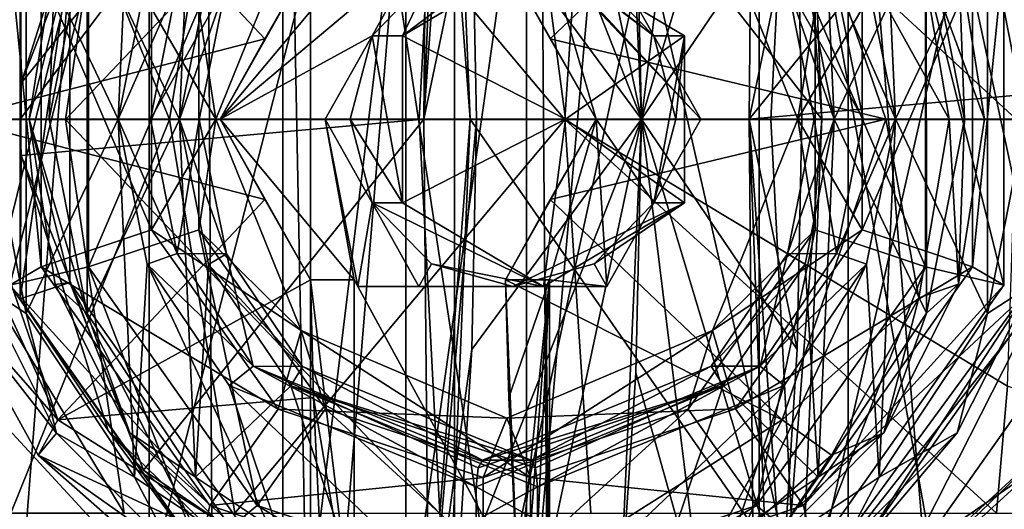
# Model space of a CAD drawing. Header units: metres. Extents: x -150 to 307, y -550 to 84.
# Tile 210 of 256: x 71 to 78, y 65 to 69. Entities that reach past the tile are written whole.
import ezdxf

# ---------------------------------------------------------------- set-up
doc = ezdxf.new("R2010")
doc.units = ezdxf.units.M
doc.layers.add('solid_26006363', color=7, linetype='CONTINUOUS')

msp = doc.modelspace()

# ---------------------------------------------------------------- linework, layer by layer
at = {"layer": 'solid_26006363'}
for points in [[(69.793808, 53.599998, 11.136741), (71.977875, 81.658501, 12.188126), (69.679741, 81.658501, 11.067251)], [(69.793808, 53.599998, 11.136741), (72.142296, 53.599998, 12.247872), (71.977875, 81.658501, 12.188126)], [(72.142296, 53.599998, 12.247872), (74.451668, 81.658501, 12.837614), (71.977875, 81.658501, 12.188126)], [(72.142296, 53.599998, 12.247872), (74.66465, 53.599998, 12.86979), (74.451668, 81.658501, 12.837614)], [(76.010803, 81.658478, -12.990792), (73.524811, 64.099998, -12.654969), (73.524811, 72.099998, -12.654969)], [(76.010803, 81.658478, -12.990792), (73.524811, 53.599998, -12.654969), (73.524811, 64.099998, -12.654969)], [(76.010803, 81.658478, -12.990792), (78.33535, 53.599998, -12.86979), (73.524811, 53.599998, -12.654969)], [(74.451668, 81.658501, 12.837614), (79.475189, 53.599998, 12.654969), (79.475189, 81.658501, 12.654969)], [(74.66465, 53.599998, 12.86979), (79.475189, 53.599998, 12.654969), (74.451668, 81.658501, 12.837614)], [(76.010803, 81.658478, -12.990792), (78.548332, 81.658501, -12.837614), (78.33535, 53.599998, -12.86979)], [(72.606163, 62.799999, 0.915442), (72.606163, 73.400002, 0.915442), (73.887901, 73.400002, 3.029348)], [(73.887901, 62.799999, 3.029348), (72.606163, 62.799999, 0.915442), (73.887901, 73.400002, 3.029348)], [(72.811737, 62.799999, -1.548131), (72.606163, 73.400002, 0.915442), (72.606163, 62.799999, 0.915442)], [(72.811737, 62.799999, -1.548131), (72.811737, 73.400002, -1.548131), (72.606163, 73.400002, 0.915442)], [(74.426102, 62.799999, -3.420372), (74.426102, 73.400002, -3.420372), (72.811737, 73.400002, -1.548131)], [(72.811737, 62.799999, -1.548131), (74.426102, 62.799999, -3.420372), (72.811737, 73.400002, -1.548131)], [(73.887901, 62.799999, 3.029348), (73.887901, 73.400002, 3.029348), (76.167374, 73.400002, 3.986146)], [(76.167374, 62.799999, 3.986146), (73.887901, 62.799999, 3.029348), (76.167374, 73.400002, 3.986146)], [(76.832626, 62.799999, -3.986146), (76.832626, 73.400002, -3.986146), (74.426102, 73.400002, -3.420372)], [(74.426102, 62.799999, -3.420372), (76.832626, 62.799999, -3.986146), (74.426102, 73.400002, -3.420372)], [(76.167374, 62.799999, 3.986146), (76.167374, 73.400002, 3.986146), (78.573898, 73.400002, 3.420372)], [(78.573898, 62.799999, 3.420372), (76.167374, 62.799999, 3.986146), (78.573898, 73.400002, 3.420372)], [(79.112099, 62.799999, -3.029348), (79.112099, 73.400002, -3.029348), (76.832626, 73.400002, -3.986146)], [(76.832626, 62.799999, -3.986146), (79.112099, 62.799999, -3.029348), (76.832626, 73.400002, -3.986146)], [(70.640549, 68.099998, -5.916005), (73.696175, 72.166588, -6.464235), (70.648903, 68.370811, -5.917326)], [(73.658264, 68.099998, -6.625484), (73.696175, 72.166588, -6.464235), (70.640549, 68.099998, -5.916005)], [(71.563553, 70.725754, -6.062143), (70.648903, 68.370811, -5.917326), (73.696175, 72.166588, -6.464235)], [(73.658264, 68.099998, -6.625484), (73.803444, 71.882576, -6.007977), (73.696175, 72.166588, -6.464235)], [(76.091911, 68.099998, -7.197636), (78.218201, 70.725761, -7.626651), (76.129822, 72.166588, -7.036387)], [(76.091911, 68.099998, -7.197636), (76.129822, 72.166588, -7.036387), (76.451477, 69.821327, -5.668241)], [(71.60614, 64.640472, -12.043674), (71.606529, 71.559769, -12.043835), (73.524811, 72.099998, -12.654969)], [(73.524811, 64.099998, -12.654969), (71.60614, 64.640472, -12.043674), (73.524811, 72.099998, -12.654969)], [(73.658264, 68.099998, -6.625484), (73.905357, 71.610771, -5.574484), (73.803444, 71.882576, -6.007977)], [(75.287041, 68.099998, -5.159334), (75.739601, 71.772293, -6.005716), (75.122177, 71.82666, -5.86056)], [(75.287041, 68.099998, -5.159334), (75.122177, 71.82666, -5.86056), (75.245445, 69.997818, -5.336248)], [(75.287041, 68.099998, -5.159334), (74.504761, 71.772293, -5.715405), (73.905357, 71.610771, -5.574484)], [(75.287041, 68.099998, -5.159334), (75.245445, 69.997818, -5.336248), (74.504761, 71.772293, -5.715405)], [(75.287041, 68.099998, -5.159334), (76.339005, 71.610771, -6.146636), (75.739601, 71.772293, -6.005716)], [(74.007195, 68.099998, -4.704353), (73.778412, 71.04303, -5.677483), (73.856453, 71.669235, -5.345535)], [(76.635536, 68.099998, -5.322277), (73.856453, 71.669235, -5.345535), (76.484795, 71.669235, -5.963459)], [(76.635536, 68.099998, -5.322277), (74.007195, 68.099998, -4.704353), (73.856453, 71.669235, -5.345535)], [(76.635536, 68.099998, -5.322277), (76.484795, 71.669235, -5.963459), (76.406754, 71.04303, -6.295406)], [(73.658264, 68.099998, -6.625484), (74.01783, 69.821327, -5.096089), (73.905357, 71.610771, -5.574484)], [(75.287041, 68.099998, -5.159334), (73.905357, 71.610771, -5.574484), (74.01783, 69.821327, -5.096089)], [(76.451477, 69.821327, -5.668241), (76.339005, 71.610771, -6.146636), (75.287041, 68.099998, -5.159334)], [(70.263092, 66.094879, -11.40618), (70.263123, 70.105194, -11.4062), (71.606529, 71.559769, -12.043835)], [(71.60614, 64.640472, -12.043674), (70.263092, 66.094879, -11.40618), (71.606529, 71.559769, -12.043835)], [(69.641388, 68.096962, -1.123376), (70.268883, 71.041473, -0.907419), (71.416397, 71.041473, -3.715799)], [(69.641388, 68.096962, -1.123376), (71.416397, 71.041473, -3.715799), (70.981392, 68.096962, -4.224624)], [(71.75692, 68.096962, 5.079932), (70.567764, 71.041473, 2.111594), (69.922005, 68.096962, 2.243313)], [(71.75692, 68.096962, 5.079932), (72.243668, 71.041473, 4.640455), (70.567764, 71.041473, 2.111594)], [(70.981392, 68.096962, -4.224624), (71.416397, 71.041473, -3.715799), (73.778412, 71.04303, -5.677483)], [(70.981392, 68.096962, -4.224624), (73.778412, 71.04303, -5.677483), (73.625542, 68.09697, -6.327716)], [(74.712578, 68.096962, 6.71622), (72.243668, 71.041473, 4.640455), (71.75692, 68.096962, 5.079932)], [(74.712578, 68.096962, 6.71622), (74.907562, 71.041473, 6.092155), (72.243668, 71.041473, 4.640455)], [(74.007195, 68.099998, -4.704353), (73.625542, 68.09697, -6.327716), (73.778412, 71.04303, -5.677483)], [(78.090584, 68.096962, 6.765541), (74.907562, 71.041473, 6.092155), (74.712578, 68.096962, 6.71622)], [(78.023552, 70.096298, 6.480438), (74.907562, 71.041473, 6.092155), (78.090584, 68.096962, 6.765541)], [(79.558136, 68.096962, -6.241019), (76.253883, 68.09697, -6.94564), (76.406754, 71.04303, -6.295406)], [(76.635536, 68.099998, -5.322277), (76.406754, 71.04303, -6.295406), (76.253883, 68.09697, -6.94564)], [(79.558136, 68.096962, -6.241019), (76.406754, 71.04303, -6.295406), (79.395416, 71.041473, -5.59167)], [(81.092751, 68.096962, 5.21624), (77.941101, 71.041473, 6.129719), (78.023552, 70.096298, 6.480438)], [(81.092751, 68.096962, 5.21624), (80.640121, 71.041473, 4.744427), (77.941101, 71.041473, 6.129719)], [(71.494858, 70.777016, -9.815019), (70.685417, 69.551811, -9.624719), (71.374207, 68.100365, -9.786654)], [(71.14328, 69.552162, -7.677834), (71.952644, 70.777077, -7.868114), (71.831932, 68.098206, -7.839736)], [(71.494858, 70.777016, -9.815019), (71.374207, 68.100365, -9.786654), (71.591164, 69.184532, -9.83766)], [(71.952644, 70.777077, -7.868114), (72.048416, 69.183418, -7.890632), (71.831932, 68.098206, -7.839736)], [(76.606735, 70.777817, -11.016822), (76.511505, 69.183861, -10.994433), (76.728172, 68.099632, -11.045373)], [(77.416534, 69.552864, -11.207207), (76.606735, 70.777817, -11.016822), (76.728172, 68.099632, -11.045373)], [(77.065346, 70.776917, -9.070113), (77.185898, 68.101791, -9.098454), (76.968018, 69.186737, -9.047232)], [(77.065346, 70.776917, -9.070113), (77.874634, 69.551956, -9.260376), (77.185898, 68.101791, -9.098454)], [(71.563553, 70.725754, -6.062143), (71.298935, 70.429535, -6.070804), (70.648903, 68.370811, -5.917326)], [(76.091911, 68.099998, -7.197636), (79.10157, 68.370811, -7.904552), (78.218201, 70.725761, -7.626651)], [(70.641823, 69.444138, -6.840856), (70.648903, 68.370811, -5.917326), (71.298935, 70.429535, -6.070804)], [(70.123161, 69.435638, -10.88111), (70.922569, 70.349068, -11.565629), (70.148384, 68.10006, -11.383616)], [(72.470215, 68.700806, -12.349566), (70.148384, 68.10006, -11.383616), (70.922569, 70.349068, -11.565629)], [(72.81115, 69.300964, -12.413445), (72.470215, 68.700806, -12.349566), (70.922569, 70.349068, -11.565629)], [(74.605011, 68.700806, -12.851457), (74.271332, 69.300964, -12.756736), (76.33989, 70.348999, -12.839242)], [(74.605011, 68.700806, -12.851457), (76.33989, 70.348999, -12.839242), (77.114029, 68.099937, -13.021241)], [(77.586998, 68.09993, -12.635861), (77.114029, 68.099937, -13.021241), (76.33989, 70.348999, -12.839242)], [(77.586998, 68.09993, -12.635861), (76.33989, 70.348999, -12.839242), (77.36055, 69.435516, -12.582623)], [(73.658264, 68.099998, -6.625484), (74.052269, 68.099991, -4.949595), (74.01783, 69.821327, -5.096089)], [(75.287041, 68.099998, -5.159334), (74.01783, 69.821327, -5.096089), (74.052269, 68.099991, -4.949595)], [(76.485916, 68.099991, -5.521746), (76.451477, 69.821327, -5.668241), (75.287041, 68.099998, -5.159334)], [(76.091911, 68.099998, -7.197636), (76.451477, 69.821327, -5.668241), (76.485916, 68.099991, -5.521746)], [(71.622475, 68.928169, -9.609533), (72.741615, 69.680382, -9.080867), (72.10437, 68.099998, -8.931051)], [(71.975906, 68.927917, -8.10955), (72.10437, 68.099998, -8.931051), (72.741615, 69.680382, -9.080867)], [(75.818489, 69.680382, -9.804242), (76.455734, 68.099998, -9.954058), (76.936775, 68.927917, -9.275854)], [(76.584839, 68.928169, -10.776187), (76.455734, 68.099998, -9.954058), (75.818489, 69.680382, -9.804242)], [(70.685417, 69.551811, -9.624719), (70.352959, 69.33477, -9.752009), (70.400719, 68.099426, -9.557786)], [(70.685417, 69.551811, -9.624719), (70.400719, 68.099426, -9.557786), (70.685844, 66.647133, -9.62482)], [(70.685417, 69.551811, -9.624719), (70.685844, 66.647133, -9.62482), (71.374207, 68.100365, -9.786654)], [(71.143196, 66.648048, -7.677814), (70.858444, 68.100113, -7.610868), (71.14328, 69.552162, -7.677834)], [(70.902382, 69.335274, -7.415746), (71.14328, 69.552162, -7.677834), (70.858444, 68.100113, -7.610868)], [(71.143196, 66.648048, -7.677814), (71.14328, 69.552162, -7.677834), (71.831932, 68.098206, -7.839736)], [(77.416969, 66.648186, -11.207309), (77.416534, 69.552864, -11.207207), (76.728172, 68.099632, -11.045373)], [(77.874634, 69.551956, -9.260376), (77.874542, 66.647835, -9.260356), (77.185898, 68.101791, -9.098454)], [(77.416969, 66.648186, -11.207309), (77.70166, 68.100571, -11.27424), (77.416534, 69.552864, -11.207207)], [(77.657486, 69.336006, -11.469308), (77.416534, 69.552864, -11.207207), (77.70166, 68.100571, -11.27424)], [(77.874634, 69.551956, -9.260376), (78.159386, 68.099884, -9.327322), (77.874542, 66.647835, -9.260356)], [(78.399849, 68.099869, -9.178403), (78.159386, 68.099884, -9.327322), (77.874634, 69.551956, -9.260376)], [(78.399849, 68.099869, -9.178403), (77.874634, 69.551956, -9.260376), (78.207069, 69.33503, -9.13308)], [(70.641823, 66.755859, -6.840856), (70.648903, 68.370811, -5.917326), (70.641823, 69.444138, -6.840856)], [(70.641823, 66.755859, -6.840856), (70.641823, 69.444138, -6.840856), (71.012207, 69.320763, -6.927933)], [(77.36055, 69.435516, -12.582623), (77.657486, 69.336006, -11.469308), (77.850586, 68.100647, -11.514705)], [(77.586998, 68.09993, -12.635861), (77.36055, 69.435516, -12.582623), (77.850586, 68.100647, -11.514705)], [(70.562904, 69.340706, -8.568652), (70.562904, 66.859299, -8.568652), (71.151291, 69.203194, -7.915205)], [(70.797859, 66.996559, -9.415187), (70.562904, 66.859299, -8.568652), (70.562904, 69.340706, -8.568652)], [(70.797859, 69.203438, -9.415187), (70.797859, 66.996559, -9.415187), (70.562904, 69.340706, -8.568652)], [(70.641823, 66.755859, -6.840856), (71.012207, 69.320763, -6.927933), (71.012207, 66.879234, -6.927933)], [(70.902382, 69.335274, -7.415746), (70.858444, 68.100113, -7.610868), (70.709518, 68.100128, -7.370404)], [(70.902382, 69.335274, -7.415746), (70.709518, 68.100128, -7.370404), (71.012207, 69.320763, -6.927933)], [(70.709518, 68.100128, -7.370404), (71.012207, 66.879234, -6.927933), (71.012207, 69.320763, -6.927933)], [(73.623291, 69.349998, -9.082697), (73.272026, 68.724998, -9.000113), (72.136818, 68.099998, -12.252014)], [(73.138008, 69.300964, -11.023135), (73.623291, 69.349998, -9.082697), (72.136818, 68.099998, -12.252014)], [(72.81115, 69.300964, -12.413445), (72.136818, 68.099998, -12.252014), (72.470215, 68.700806, -12.349566)], [(73.138008, 69.300964, -11.023135), (72.136818, 68.099998, -12.252014), (72.81115, 69.300964, -12.413445)], [(73.623291, 69.349998, -9.082697), (73.717354, 69.182495, -9.10481), (73.272026, 68.724998, -9.000113)], [(73.500885, 68.724998, -8.026654), (74.325821, 69.349998, -9.247863), (74.554688, 69.349998, -8.274404)], [(73.500885, 68.724998, -8.026654), (73.717354, 69.182495, -9.10481), (74.325821, 69.349998, -9.247863)], [(73.500885, 68.724998, -8.026654), (74.554688, 69.349998, -8.274404), (74.719849, 68.099998, -7.571869)], [(74.946953, 68.099998, -12.912678), (74.271332, 69.300964, -12.756736), (74.605011, 68.700806, -12.851457)], [(74.598198, 69.300964, -11.366426), (74.271332, 69.300964, -12.756736), (74.946953, 68.099998, -12.912678)], [(74.554688, 69.349998, -8.274404), (74.934296, 69.182495, -9.390915), (75.379623, 68.724998, -9.495611)], [(75.608482, 68.724998, -8.522152), (74.554688, 69.349998, -8.274404), (75.379623, 68.724998, -9.495611)], [(74.719849, 68.099998, -7.571869), (74.554688, 69.349998, -8.274404), (75.608482, 68.724998, -8.522152)], [(74.570633, 69.349998, -11.359947), (75.730888, 68.099998, -9.578195), (75.379623, 68.724998, -9.495611)], [(74.570633, 69.349998, -11.359947), (75.379623, 68.724998, -9.495611), (75.028358, 69.349998, -9.413029)], [(74.598198, 69.300964, -11.366426), (75.730888, 68.099998, -9.578195), (74.570633, 69.349998, -11.359947)], [(74.598198, 69.300964, -11.366426), (74.946953, 68.099998, -12.912678), (75.730888, 68.099998, -9.578195)], [(75.028358, 69.349998, -9.413029), (75.379623, 68.724998, -9.495611), (74.934296, 69.182495, -9.390915)], [(77.409668, 69.203438, -10.969625), (77.9972, 69.340706, -10.316457), (77.9972, 66.859299, -10.316457)], [(77.657486, 69.336006, -11.469308), (77.70166, 68.100571, -11.27424), (77.850586, 68.100647, -11.514705)], [(77.9972, 69.340706, -10.316457), (77.761604, 69.203194, -9.469293), (77.761604, 66.996811, -9.469293)], [(77.9972, 66.859299, -10.316457), (77.9972, 69.340706, -10.316457), (77.761604, 66.996811, -9.469293)], [(70.562904, 66.859299, -8.568652), (71.151291, 66.996811, -7.915205), (71.151291, 69.203194, -7.915205)], [(71.622475, 67.271835, -9.609533), (70.797859, 66.996559, -9.415187), (70.797859, 69.203438, -9.415187)], [(71.622475, 68.928169, -9.609533), (71.622475, 67.271835, -9.609533), (70.797859, 69.203438, -9.415187)], [(71.151291, 69.203194, -7.915205), (71.151291, 66.996811, -7.915205), (71.975906, 68.927917, -8.10955)], [(71.815857, 69.105713, -9.685034), (71.591164, 69.184532, -9.83766), (71.374207, 68.100365, -9.786654)], [(72.048416, 69.183418, -7.890632), (72.181572, 69.104607, -8.12739), (71.831932, 68.098206, -7.839736)], [(73.500885, 68.724998, -8.026654), (73.272026, 68.724998, -9.000113), (73.717354, 69.182495, -9.10481)], [(76.378334, 69.105064, -10.757673), (76.728172, 68.099632, -11.045373), (76.511505, 69.183861, -10.994433)], [(76.584839, 68.928169, -10.776187), (77.409668, 69.203438, -10.969625), (77.409668, 66.996559, -10.969625)], [(76.743378, 69.107788, -9.199871), (76.968018, 69.186737, -9.047232), (77.185898, 68.101791, -9.098454)], [(77.761604, 69.203194, -9.469293), (76.936775, 68.927917, -9.275854), (76.936775, 67.272087, -9.275854)], [(77.761604, 66.996811, -9.469293), (77.761604, 69.203194, -9.469293), (76.936775, 67.272087, -9.275854)], [(77.409668, 66.996559, -10.969625), (77.409668, 69.203438, -10.969625), (77.9972, 66.859299, -10.316457)], [(71.815857, 69.105713, -9.685034), (71.374207, 68.100365, -9.786654), (71.614639, 68.100349, -9.637727)], [(72.181572, 69.104607, -8.12739), (71.815857, 69.105713, -9.685034), (71.614639, 68.100349, -9.637727)], [(71.98082, 68.098274, -8.080193), (72.181572, 69.104607, -8.12739), (71.614639, 68.100349, -9.637727)], [(71.831932, 68.098206, -7.839736), (72.181572, 69.104607, -8.12739), (71.98082, 68.098274, -8.080193)], [(76.743378, 69.107788, -9.199871), (76.945457, 68.101723, -9.247381), (76.378334, 69.105064, -10.757673)], [(76.579285, 68.099648, -10.804916), (76.728172, 68.099632, -11.045373), (76.378334, 69.105064, -10.757673)], [(76.945457, 68.101723, -9.247381), (76.579285, 68.099648, -10.804916), (76.378334, 69.105064, -10.757673)], [(76.743378, 69.107788, -9.199871), (77.185898, 68.101791, -9.098454), (76.945457, 68.101723, -9.247381)], [(71.151291, 66.996811, -7.915205), (71.975906, 67.272087, -8.10955), (71.975906, 68.927917, -8.10955)], [(71.622475, 68.928169, -9.609533), (72.10437, 68.099998, -8.931051), (71.622475, 67.271835, -9.609533)], [(71.975906, 68.927917, -8.10955), (71.975906, 67.272087, -8.10955), (72.10437, 68.099998, -8.931051)], [(76.584839, 67.271835, -10.776187), (76.455734, 68.099998, -9.954058), (76.584839, 68.928169, -10.776187)], [(76.455734, 68.099998, -9.954058), (76.936775, 67.272087, -9.275854), (76.936775, 68.927917, -9.275854)], [(76.584839, 67.271835, -10.776187), (76.584839, 68.928169, -10.776187), (77.409668, 66.996559, -10.969625)], [(72.470215, 68.700806, -12.349566), (72.136818, 68.099998, -12.252014), (70.148384, 68.10006, -11.383616)], [(72.920753, 68.099998, -8.917531), (72.136818, 68.099998, -12.252014), (73.272026, 68.724998, -9.000113)], [(72.920753, 68.099998, -8.917531), (73.272026, 68.724998, -9.000113), (73.109001, 68.099998, -8.961786)], [(73.500885, 67.474998, -8.026654), (73.109001, 68.099998, -8.961786), (73.272026, 68.724998, -9.000113)], [(73.500885, 68.724998, -8.026654), (73.500885, 67.474998, -8.026654), (73.272026, 68.724998, -9.000113)], [(73.500885, 68.724998, -8.026654), (74.719849, 68.099998, -7.571869), (73.500885, 67.474998, -8.026654)], [(74.946953, 68.099998, -12.912678), (74.605011, 68.700806, -12.851457), (77.114029, 68.099937, -13.021241)], [(74.719849, 68.099998, -7.571869), (75.608482, 68.724998, -8.522152), (75.608482, 67.474998, -8.522152)], [(75.608482, 68.724998, -8.522152), (75.542648, 68.099998, -9.533938), (75.379623, 67.474998, -9.495611)], [(75.608482, 67.474998, -8.522152), (75.608482, 68.724998, -8.522152), (75.379623, 67.474998, -9.495611)], [(75.608482, 68.724998, -8.522152), (75.379623, 68.724998, -9.495611), (75.542648, 68.099998, -9.533938)], [(75.730888, 68.099998, -9.578195), (75.542648, 68.099998, -9.533938), (75.379623, 68.724998, -9.495611)], [(70.640549, 68.099998, -5.916005), (70.648903, 68.370811, -5.917326), (70.641823, 66.755859, -6.840856)], [(76.091911, 68.099998, -7.197636), (79.109642, 68.099998, -7.907092), (79.10157, 68.370811, -7.904552)], [(70.685844, 66.647133, -9.62482), (71.495651, 65.422188, -9.815205), (71.374207, 68.100365, -9.786654)], [(71.495651, 65.422188, -9.815205), (71.590881, 67.016144, -9.837594), (71.374207, 68.100365, -9.786654)], [(71.81559, 67.094933, -9.68497), (71.374207, 68.100365, -9.786654), (71.590881, 67.016144, -9.837594)], [(71.614639, 68.100349, -9.637727), (71.374207, 68.100365, -9.786654), (71.81559, 67.094933, -9.68497)], [(71.98082, 68.098274, -8.080193), (71.614639, 68.100349, -9.637727), (71.81559, 67.094933, -9.68497)], [(76.945457, 68.101723, -9.247381), (76.744705, 67.09539, -9.200184), (76.579285, 68.099648, -10.804916)], [(76.744705, 67.09539, -9.200184), (77.185898, 68.101791, -9.098454), (76.969406, 67.016579, -9.047558)], [(76.945457, 68.101723, -9.247381), (77.185898, 68.101791, -9.098454), (76.744705, 67.09539, -9.200184)], [(77.065186, 65.42292, -9.070076), (76.969406, 67.016579, -9.047558), (77.185898, 68.101791, -9.098454)], [(77.874542, 66.647835, -9.260356), (77.065186, 65.42292, -9.070076), (77.185898, 68.101791, -9.098454)], [(77.657883, 66.865234, -11.469401), (77.70166, 68.100571, -11.27424), (77.416969, 66.648186, -11.207309)], [(77.586998, 68.09993, -12.635861), (77.850586, 68.100647, -11.514705), (77.657883, 66.865234, -11.469401)], [(77.850586, 68.100647, -11.514705), (77.70166, 68.100571, -11.27424), (77.657883, 66.865234, -11.469401)], [(69.641388, 68.096962, -1.123376), (71.418304, 65.153023, -3.714055), (70.2714, 65.153023, -0.906827)], [(69.641388, 68.096962, -1.123376), (70.981392, 68.096962, -4.224624), (71.418304, 65.153023, -3.714055)], [(69.896675, 68.100067, -10.827863), (70.148384, 68.10006, -11.383616), (70.922523, 65.850998, -11.565617)], [(69.896675, 68.100067, -10.827863), (70.922523, 65.850998, -11.565617), (70.123123, 66.764481, -10.881101)], [(71.75692, 68.096962, 5.079932), (69.922005, 68.096962, 2.243313), (70.570244, 65.153023, 2.110889)], [(72.470215, 67.499191, -12.349566), (70.922523, 65.850998, -11.565617), (70.148384, 68.10006, -11.383616)], [(72.136818, 68.099998, -12.252014), (72.470215, 67.499191, -12.349566), (70.148384, 68.10006, -11.383616)], [(70.400719, 68.099426, -9.557786), (70.353348, 66.863998, -9.752103), (70.685844, 66.647133, -9.62482)], [(71.75692, 68.096962, 5.079932), (70.570244, 65.153023, 2.110889), (72.245483, 65.153023, 4.638634)], [(70.640549, 68.099998, -5.916005), (70.641823, 66.755859, -6.840856), (70.648903, 67.829193, -5.917326)], [(73.658264, 68.099998, -6.625484), (70.640549, 68.099998, -5.916005), (70.648903, 67.829193, -5.917326)], [(73.658264, 68.099998, -6.625484), (70.648903, 67.829193, -5.917326), (71.56353, 65.474281, -6.062138)], [(70.709518, 68.100128, -7.370404), (70.858444, 68.100113, -7.610868), (71.143196, 66.648048, -7.677814)], [(70.709518, 68.100128, -7.370404), (71.143196, 66.648048, -7.677814), (70.902306, 66.864975, -7.415727)], [(70.709518, 68.100128, -7.370404), (70.902306, 66.864975, -7.415727), (71.012207, 66.879234, -6.927933)], [(70.981392, 68.096962, -4.224624), (73.625542, 68.09697, -6.327716), (73.779015, 65.151497, -5.674928)], [(70.981392, 68.096962, -4.224624), (73.779015, 65.151497, -5.674928), (71.418304, 65.153023, -3.714055)], [(71.952484, 65.42308, -7.868077), (71.143196, 66.648048, -7.677814), (71.831932, 68.098206, -7.839736)], [(73.658264, 68.099998, -6.625484), (71.56353, 65.474281, -6.062138), (73.696175, 64.033417, -6.464235)], [(71.622475, 67.271835, -9.609533), (72.10437, 68.099998, -8.931051), (72.741615, 66.519615, -9.080867)], [(74.712578, 68.096962, 6.71622), (71.75692, 68.096962, 5.079932), (72.245483, 65.153023, 4.638634)], [(72.182907, 67.092209, -8.127703), (71.98082, 68.098274, -8.080193), (71.81559, 67.094933, -9.68497)], [(71.831932, 68.098206, -7.839736), (71.98082, 68.098274, -8.080193), (72.182907, 67.092209, -8.127703)], [(71.831932, 68.098206, -7.839736), (72.182907, 67.092209, -8.127703), (72.049805, 67.01326, -7.890958)], [(71.952484, 65.42308, -7.868077), (71.831932, 68.098206, -7.839736), (72.049805, 67.01326, -7.890958)], [(71.975906, 67.272087, -8.10955), (72.741615, 66.519615, -9.080867), (72.10437, 68.099998, -8.931051)], [(72.136818, 68.099998, -12.252014), (72.81115, 66.89904, -12.413445), (72.470215, 67.499191, -12.349566)], [(73.138008, 66.89904, -11.023135), (72.81115, 66.89904, -12.413445), (72.136818, 68.099998, -12.252014)], [(73.138008, 66.89904, -11.023135), (72.136818, 68.099998, -12.252014), (72.920753, 68.099998, -8.917531)], [(74.712578, 68.096962, 6.71622), (72.245483, 65.153023, 4.638634), (74.908264, 65.153023, 6.089679)], [(72.920753, 68.099998, -8.917531), (73.109001, 68.099998, -8.961786), (73.272026, 67.474998, -9.000113)], [(73.165573, 66.849998, -11.029615), (72.920753, 68.099998, -8.917531), (73.272026, 67.474998, -9.000113)], [(73.138008, 66.89904, -11.023135), (72.920753, 68.099998, -8.917531), (73.165573, 66.849998, -11.029615)], [(73.500885, 67.474998, -8.026654), (73.272026, 67.474998, -9.000113), (73.109001, 68.099998, -8.961786)], [(73.500885, 67.474998, -8.026654), (74.719849, 68.099998, -7.571869), (74.554688, 66.849998, -8.274404)], [(74.007195, 68.099998, -4.704353), (73.779015, 65.151497, -5.674928), (73.625542, 68.09697, -6.327716)], [(73.658264, 68.099998, -6.625484), (73.696175, 64.033417, -6.464235), (74.052269, 68.099991, -4.949595)], [(74.052269, 68.099991, -4.949595), (73.696175, 64.033417, -6.464235), (74.01783, 66.378654, -5.096093)], [(74.007195, 68.099998, -4.704353), (73.856453, 64.530769, -5.345535), (73.779015, 65.151497, -5.674928)], [(74.007195, 68.099998, -4.704353), (76.484795, 64.530769, -5.963459), (73.856453, 64.530769, -5.345535)], [(75.287041, 68.099998, -5.159334), (73.905357, 64.589233, -5.574484), (74.504761, 64.427711, -5.715405)], [(75.287041, 68.099998, -5.159334), (74.01783, 66.378654, -5.096093), (73.905357, 64.589233, -5.574484)], [(76.635536, 68.099998, -5.322277), (76.484795, 64.530769, -5.963459), (74.007195, 68.099998, -4.704353)], [(75.287041, 68.099998, -5.159334), (74.052269, 68.099991, -4.949595), (74.01783, 66.378654, -5.096093)], [(74.271332, 66.89904, -12.756736), (74.946953, 68.099998, -12.912678), (74.605011, 67.499191, -12.851457)], [(74.598198, 66.89904, -11.366426), (74.946953, 68.099998, -12.912678), (74.271332, 66.89904, -12.756736)], [(75.287041, 68.099998, -5.159334), (74.504761, 64.427711, -5.715405), (75.122177, 64.373337, -5.86056)], [(74.719849, 68.099998, -7.571869), (75.608482, 67.474998, -8.522152), (74.554688, 66.849998, -8.274404)], [(74.598198, 66.89904, -11.366426), (75.028358, 66.849998, -9.413029), (74.946953, 68.099998, -12.912678)], [(74.605011, 67.499191, -12.851457), (74.946953, 68.099998, -12.912678), (77.114029, 68.099937, -13.021241)], [(74.605011, 67.499191, -12.851457), (77.114029, 68.099937, -13.021241), (76.339836, 65.850937, -12.83923)], [(74.712578, 68.096962, 6.71622), (74.908264, 65.153023, 6.089679), (77.940514, 65.153023, 6.127213)], [(74.712578, 68.096962, 6.71622), (77.940514, 65.153023, 6.127213), (78.023552, 66.103699, 6.480438)], [(78.090584, 68.096962, 6.765541), (74.712578, 68.096962, 6.71622), (78.023552, 66.103699, 6.480438)], [(75.028358, 66.849998, -9.413029), (75.379623, 67.474998, -9.495611), (74.946953, 68.099998, -12.912678)], [(75.730888, 68.099998, -9.578195), (74.946953, 68.099998, -12.912678), (75.379623, 67.474998, -9.495611)], [(75.245445, 66.202179, -5.336248), (75.287041, 68.099998, -5.159334), (75.122177, 64.373337, -5.86056)], [(75.245445, 66.202179, -5.336248), (75.739601, 64.427711, -6.005716), (75.287041, 68.099998, -5.159334)], [(75.287041, 68.099998, -5.159334), (75.739601, 64.427711, -6.005716), (76.339005, 64.589233, -6.146636)], [(76.451477, 66.378654, -5.668245), (75.287041, 68.099998, -5.159334), (76.339005, 64.589233, -6.146636)], [(76.451477, 66.378654, -5.668245), (76.485916, 68.099991, -5.521746), (75.287041, 68.099998, -5.159334)], [(75.730888, 68.099998, -9.578195), (75.379623, 67.474998, -9.495611), (75.542648, 68.099998, -9.533938)], [(76.455734, 68.099998, -9.954058), (75.818489, 66.519615, -9.804242), (76.936775, 67.272087, -9.275854)], [(76.584839, 67.271835, -10.776187), (75.818489, 66.519615, -9.804242), (76.455734, 68.099998, -9.954058)], [(76.091911, 68.099998, -7.197636), (76.339005, 64.589233, -6.146636), (76.237091, 64.317429, -6.580128)], [(76.091911, 68.099998, -7.197636), (76.451477, 66.378654, -5.668245), (76.339005, 64.589233, -6.146636)], [(76.091911, 68.099998, -7.197636), (76.237091, 64.317429, -6.580128), (76.129822, 64.033417, -7.036387)], [(76.091911, 68.099998, -7.197636), (76.129822, 64.033417, -7.036387), (79.109642, 68.099998, -7.907092)], [(76.091911, 68.099998, -7.197636), (76.485916, 68.099991, -5.521746), (76.451477, 66.378654, -5.668245)], [(79.109642, 68.099998, -7.907092), (76.129822, 64.033417, -7.036387), (79.10157, 67.829193, -7.904552)], [(76.635536, 68.099998, -5.322277), (76.253883, 68.09697, -6.94564), (76.407356, 65.151497, -6.292852)], [(76.407356, 65.151497, -6.292852), (76.253883, 68.09697, -6.94564), (79.558136, 68.096962, -6.241019)], [(77.360512, 66.764366, -12.582613), (76.339836, 65.850937, -12.83923), (77.114029, 68.099937, -13.021241)], [(76.378067, 67.094284, -10.757609), (76.728172, 68.099632, -11.045373), (76.579285, 68.099648, -10.804916)], [(76.744705, 67.09539, -9.200184), (76.378067, 67.094284, -10.757609), (76.579285, 68.099648, -10.804916)], [(76.378067, 67.094284, -10.757609), (76.511223, 67.015465, -10.994368), (76.728172, 68.099632, -11.045373)], [(76.635536, 68.099998, -5.322277), (76.407356, 65.151497, -6.292852), (76.484795, 64.530769, -5.963459)], [(79.394485, 65.153023, -5.589256), (76.407356, 65.151497, -6.292852), (79.558136, 68.096962, -6.241019)], [(76.607521, 65.422981, -11.017008), (76.728172, 68.099632, -11.045373), (76.511223, 67.015465, -10.994368)], [(76.607521, 65.422981, -11.017008), (77.416969, 66.648186, -11.207309), (76.728172, 68.099632, -11.045373)], [(77.360512, 66.764366, -12.582613), (77.114029, 68.099937, -13.021241), (77.586998, 68.09993, -12.635861)], [(77.360512, 66.764366, -12.582613), (77.586998, 68.09993, -12.635861), (77.657883, 66.865234, -11.469401)], [(78.206985, 66.864723, -9.13306), (77.874542, 66.647835, -9.260356), (78.159386, 68.099884, -9.327322)], [(70.641823, 66.755859, -6.840856), (71.298935, 65.77047, -6.070804), (70.648903, 67.829193, -5.917326)], [(71.56353, 65.474281, -6.062138), (70.648903, 67.829193, -5.917326), (71.298935, 65.77047, -6.070804)], [(79.10157, 67.829193, -7.904552), (76.129822, 64.033417, -7.036387), (78.218246, 65.474304, -7.626667)], [(72.470215, 67.499191, -12.349566), (72.81115, 66.89904, -12.413445), (70.922523, 65.850998, -11.565617)], [(73.165573, 66.849998, -11.029615), (73.272026, 67.474998, -9.000113), (73.623291, 66.849998, -9.082697)], [(73.717354, 67.017502, -9.10481), (73.272026, 67.474998, -9.000113), (74.554688, 66.849998, -8.274404)], [(73.500885, 67.474998, -8.026654), (74.554688, 66.849998, -8.274404), (73.272026, 67.474998, -9.000113)], [(73.623291, 66.849998, -9.082697), (73.272026, 67.474998, -9.000113), (73.717354, 67.017502, -9.10481)], [(74.271332, 66.89904, -12.756736), (74.605011, 67.499191, -12.851457), (76.339836, 65.850937, -12.83923)], [(75.608482, 67.474998, -8.522152), (74.934296, 67.017502, -9.390915), (74.325821, 66.849998, -9.247863)], [(74.554688, 66.849998, -8.274404), (75.608482, 67.474998, -8.522152), (74.325821, 66.849998, -9.247863)], [(75.608482, 67.474998, -8.522152), (75.379623, 67.474998, -9.495611), (74.934296, 67.017502, -9.390915)], [(75.028358, 66.849998, -9.413029), (74.934296, 67.017502, -9.390915), (75.379623, 67.474998, -9.495611)], [(71.622475, 67.271835, -9.609533), (72.570198, 65.931831, -9.832344), (70.797859, 66.996559, -9.415187)], [(71.151291, 66.996811, -7.915205), (72.41375, 65.211807, -8.212008), (71.975906, 67.272087, -8.10955)], [(71.622475, 67.271835, -9.609533), (72.741615, 66.519615, -9.080867), (72.570198, 65.931831, -9.832344)], [(71.975906, 67.272087, -8.10955), (72.923347, 65.932487, -8.332295), (72.741615, 66.519615, -9.080867)], [(72.41375, 65.211807, -8.212008), (72.923347, 65.932487, -8.332295), (71.975906, 67.272087, -8.10955)], [(75.637108, 65.931831, -10.553376), (75.818489, 66.519615, -9.804242), (76.584839, 67.271835, -10.776187)], [(75.637108, 65.931831, -10.553376), (76.584839, 67.271835, -10.776187), (76.146927, 65.211159, -10.672754)], [(75.818489, 66.519615, -9.804242), (75.989334, 65.932487, -9.05311), (76.936775, 67.272087, -9.275854)], [(77.761604, 66.996811, -9.469293), (76.936775, 67.272087, -9.275854), (75.989334, 65.932487, -9.05311)], [(76.584839, 67.271835, -10.776187), (77.409668, 66.996559, -10.969625), (76.146927, 65.211159, -10.672754)], [(71.81559, 67.094933, -9.68497), (71.590881, 67.016144, -9.837594), (72.384552, 66.253906, -9.818732)], [(72.182907, 67.092209, -8.127703), (71.81559, 67.094933, -9.68497), (72.384552, 66.253906, -9.818732)], [(72.049805, 67.01326, -7.890958), (72.182907, 67.092209, -8.127703), (72.753517, 66.251183, -8.261854)], [(72.753517, 66.251183, -8.261854), (72.182907, 67.092209, -8.127703), (72.384552, 66.253906, -9.818732)], [(75.808884, 66.253426, -10.623795), (76.511223, 67.015465, -10.994368), (76.378067, 67.094284, -10.757609)], [(76.175194, 66.253555, -9.066292), (75.808884, 66.253426, -10.623795), (76.378067, 67.094284, -10.757609)], [(76.744705, 67.09539, -9.200184), (76.969406, 67.016579, -9.047558), (76.175194, 66.253555, -9.066292)], [(76.744705, 67.09539, -9.200184), (76.175194, 66.253555, -9.066292), (76.378067, 67.094284, -10.757609)], [(70.562904, 66.859299, -8.568652), (71.982727, 64.851799, -8.902452), (71.151291, 66.996811, -7.915205)], [(70.797859, 66.996559, -9.415187), (72.0606, 65.211159, -9.712058), (70.562904, 66.859299, -8.568652)], [(72.570198, 65.931831, -9.832344), (72.0606, 65.211159, -9.712058), (70.797859, 66.996559, -9.415187)], [(71.982727, 64.851799, -8.902452), (72.41375, 65.211807, -8.212008), (71.151291, 66.996811, -7.915205)], [(71.495651, 65.422188, -9.815205), (72.707695, 64.613243, -10.100158), (71.590881, 67.016144, -9.837594)], [(72.707695, 64.613243, -10.100158), (72.204689, 66.108849, -9.9819), (71.590881, 67.016144, -9.837594)], [(72.384552, 66.253906, -9.818732), (71.590881, 67.016144, -9.837594), (72.204689, 66.108849, -9.9819)], [(71.952484, 65.42308, -7.868077), (72.049805, 67.01326, -7.890958), (72.665398, 66.105934, -8.035684)], [(72.049805, 67.01326, -7.890958), (72.753517, 66.251183, -8.261854), (72.665398, 66.105934, -8.035684)], [(73.623291, 66.849998, -9.082697), (73.717354, 67.017502, -9.10481), (74.325821, 66.849998, -9.247863)], [(73.717354, 67.017502, -9.10481), (74.554688, 66.849998, -8.274404), (74.325821, 66.849998, -9.247863)], [(75.028358, 66.849998, -9.413029), (74.325821, 66.849998, -9.247863), (74.934296, 67.017502, -9.390915)], [(75.808884, 66.253426, -10.623795), (75.897179, 66.108345, -10.850005), (76.511223, 67.015465, -10.994368)], [(75.853706, 64.61377, -8.785256), (76.354973, 66.108421, -8.903104), (76.969406, 67.016579, -9.047558)], [(77.065186, 65.42292, -9.070076), (75.853706, 64.61377, -8.785256), (76.969406, 67.016579, -9.047558)], [(76.607521, 65.422981, -11.017008), (76.511223, 67.015465, -10.994368), (75.897179, 66.108345, -10.850005)], [(76.499153, 65.211807, -9.172488), (77.761604, 66.996811, -9.469293), (75.989334, 65.932487, -9.05311)], [(76.146927, 65.211159, -10.672754), (77.409668, 66.996559, -10.969625), (76.577377, 64.851799, -9.982656)], [(76.175194, 66.253555, -9.066292), (76.969406, 67.016579, -9.047558), (76.354973, 66.108421, -8.903104)], [(77.9972, 66.859299, -10.316457), (77.761604, 66.996811, -9.469293), (76.499153, 65.211807, -9.172488)], [(77.409668, 66.996559, -10.969625), (77.9972, 66.859299, -10.316457), (76.577377, 64.851799, -9.982656)], [(70.123123, 66.764481, -10.881101), (70.91304, 65.752419, -9.883686), (70.353348, 66.863998, -9.752103)], [(70.685844, 66.647133, -9.62482), (70.353348, 66.863998, -9.752103), (70.91304, 65.752419, -9.883686)], [(72.0606, 65.211159, -9.712058), (71.982727, 64.851799, -8.902452), (70.562904, 66.859299, -8.568652)], [(72.179993, 64.580879, -7.20248), (70.641823, 66.755859, -6.840856), (71.012207, 66.879234, -6.927933)], [(70.902306, 66.864975, -7.415727), (71.461571, 65.753448, -7.54721), (71.012207, 66.879234, -6.927933)], [(70.902306, 66.864975, -7.415727), (71.143196, 66.648048, -7.677814), (71.461571, 65.753448, -7.54721)], [(72.81115, 66.89904, -12.413445), (72.834976, 66.018692, -12.31209), (70.922523, 65.850998, -11.565617)], [(71.461571, 65.753448, -7.54721), (72.408936, 64.904457, -7.256305), (71.012207, 66.879234, -6.927933)], [(72.179993, 64.580879, -7.20248), (71.012207, 66.879234, -6.927933), (72.408936, 64.904457, -7.256305)], [(73.138008, 64.221855, -11.023135), (72.834976, 66.018692, -12.31209), (72.81115, 66.89904, -12.413445)], [(73.138008, 66.89904, -11.023135), (73.138008, 64.221855, -11.023135), (72.81115, 66.89904, -12.413445)], [(73.138008, 66.89904, -11.023135), (74.598198, 64.221855, -11.366426), (73.138008, 64.221855, -11.023135)], [(73.138008, 66.89904, -11.023135), (73.165573, 66.849998, -11.029615), (74.598198, 64.221855, -11.366426)], [(73.165573, 66.849998, -11.029615), (74.570633, 66.849998, -11.359947), (74.598198, 64.221855, -11.366426)], [(73.165573, 66.849998, -11.029615), (73.623291, 66.849998, -9.082697), (74.570633, 66.849998, -11.359947)], [(74.570633, 66.849998, -11.359947), (73.623291, 66.849998, -9.082697), (74.325821, 66.849998, -9.247863)], [(74.271332, 66.89904, -12.756736), (76.339836, 65.850937, -12.83923), (74.361298, 64.601715, -12.374075)], [(74.295166, 66.018692, -12.65538), (74.271332, 66.89904, -12.756736), (74.361298, 64.601715, -12.374075)], [(74.598198, 66.89904, -11.366426), (74.271332, 66.89904, -12.756736), (74.295166, 66.018692, -12.65538)], [(74.598198, 66.89904, -11.366426), (74.295166, 66.018692, -12.65538), (74.361298, 64.601715, -12.374075)], [(74.570633, 66.849998, -11.359947), (74.325821, 66.849998, -9.247863), (75.028358, 66.849998, -9.413029)], [(74.402374, 64.326797, -12.199371), (74.598198, 66.89904, -11.366426), (74.361298, 64.601715, -12.374075)], [(74.402374, 64.326797, -12.199371), (74.471931, 64.221855, -11.903507), (74.598198, 66.89904, -11.366426)], [(74.598198, 66.89904, -11.366426), (74.471931, 64.221855, -11.903507), (74.598198, 64.221855, -11.366426)], [(74.598198, 66.89904, -11.366426), (74.598198, 64.221855, -11.366426), (74.570633, 66.849998, -11.359947)], [(74.598198, 66.89904, -11.366426), (74.570633, 66.849998, -11.359947), (75.028358, 66.849998, -9.413029)], [(76.577377, 64.851799, -9.982656), (77.9972, 66.859299, -10.316457), (76.499153, 65.211807, -9.172488)], [(77.158234, 64.580879, -8.372867), (76.929291, 64.904457, -8.319042), (78.326019, 66.879234, -8.647414)], [(78.206985, 66.864723, -9.13306), (78.326019, 66.879234, -8.647414), (76.929291, 64.904457, -8.319042)], [(77.647652, 65.753235, -9.00156), (78.206985, 66.864723, -9.13306), (76.929291, 64.904457, -8.319042)], [(77.657883, 66.865234, -11.469401), (77.416969, 66.648186, -11.207309), (77.098549, 65.753456, -11.337901)], [(77.360512, 66.764366, -12.582613), (77.657883, 66.865234, -11.469401), (77.098549, 65.753456, -11.337901)], [(78.696404, 66.755859, -8.734491), (77.158234, 64.580879, -8.372867), (78.326019, 66.879234, -8.647414)], [(77.647652, 65.753235, -9.00156), (77.874542, 66.647835, -9.260356), (78.206985, 66.864723, -9.13306)], [(70.123123, 66.764481, -10.881101), (70.922523, 65.850998, -11.565617), (70.775864, 65.586182, -11.03456)], [(70.123123, 66.764481, -10.881101), (70.775864, 65.586182, -11.03456), (70.91304, 65.752419, -9.883686)], [(72.179993, 64.580879, -7.20248), (71.298935, 65.77047, -6.070804), (70.641823, 66.755859, -6.840856)], [(76.707748, 65.586113, -12.42915), (76.339836, 65.850937, -12.83923), (77.360512, 66.764366, -12.582613)], [(76.707748, 65.586113, -12.42915), (77.360512, 66.764366, -12.582613), (77.098549, 65.753456, -11.337901)], [(78.696404, 66.755859, -8.734491), (78.451248, 65.77047, -7.752316), (77.158234, 64.580879, -8.372867)], [(70.685844, 66.647133, -9.62482), (70.91304, 65.752419, -9.883686), (71.495651, 65.422188, -9.815205)], [(71.461571, 65.753448, -7.54721), (71.143196, 66.648048, -7.677814), (71.952484, 65.42308, -7.868077)], [(77.098549, 65.753456, -11.337901), (77.416969, 66.648186, -11.207309), (76.607521, 65.422981, -11.017008)], [(77.647652, 65.753235, -9.00156), (77.065186, 65.42292, -9.070076), (77.874542, 66.647835, -9.260356)], [(72.570198, 65.931831, -9.832344), (72.741615, 66.519615, -9.080867), (74.280052, 65.864998, -9.442554)], [(74.456345, 65.420807, -8.692702), (74.280052, 65.864998, -9.442554), (72.741615, 66.519615, -9.080867)], [(72.923347, 65.932487, -8.332295), (74.456345, 65.420807, -8.692702), (72.741615, 66.519615, -9.080867)], [(75.818489, 66.519615, -9.804242), (74.103653, 65.419998, -10.192861), (74.280052, 65.864998, -9.442554)], [(75.637108, 65.931831, -10.553376), (74.103653, 65.419998, -10.192861), (75.818489, 66.519615, -9.804242)], [(75.818489, 66.519615, -9.804242), (74.280052, 65.864998, -9.442554), (75.989334, 65.932487, -9.05311)], [(74.01783, 66.378654, -5.096093), (73.696175, 64.033417, -6.464235), (73.905357, 64.589233, -5.574484)], [(72.384552, 66.253906, -9.818732), (72.204689, 66.108849, -9.9819), (74.051193, 65.349998, -10.416014)], [(74.064598, 65.491425, -10.35899), (72.384552, 66.253906, -9.818732), (74.051193, 65.349998, -10.416014)], [(72.753517, 66.251183, -8.261854), (72.384552, 66.253906, -9.818732), (74.096962, 65.550003, -10.221322)], [(74.064598, 65.491425, -10.35899), (74.096962, 65.550003, -10.221322), (72.384552, 66.253906, -9.818732)], [(72.665398, 66.105934, -8.035684), (72.753517, 66.251183, -8.261854), (74.463142, 65.550003, -8.663787)], [(72.753517, 66.251183, -8.261854), (74.096962, 65.550003, -10.221322), (74.463142, 65.550003, -8.663787)], [(75.808884, 66.253426, -10.623795), (74.096962, 65.550003, -10.221322), (75.897179, 66.108345, -10.850005)], [(75.808884, 66.253426, -10.623795), (74.463142, 65.550003, -8.663787), (74.096962, 65.550003, -10.221322)], [(76.175194, 66.253555, -9.066292), (74.463142, 65.550003, -8.663787), (75.808884, 66.253426, -10.623795)], [(74.495506, 65.491425, -8.526119), (74.463142, 65.550003, -8.663787), (76.175194, 66.253555, -9.066292)], [(74.495506, 65.491425, -8.526119), (76.175194, 66.253555, -9.066292), (74.508911, 65.349998, -8.469095)], [(76.175194, 66.253555, -9.066292), (76.354973, 66.108421, -8.903104), (74.508911, 65.349998, -8.469095)], [(75.245445, 66.202179, -5.336248), (75.122177, 64.373337, -5.86056), (75.739601, 64.427711, -6.005716)], [(69.123627, 53.599998, -10.70463), (70.263092, 66.094879, -11.40618), (71.60614, 64.640472, -12.043674)], [(73.163918, 64.613853, -8.152887), (71.952484, 65.42308, -7.868077), (72.665398, 66.105934, -8.035684)], [(74.051193, 64.349998, -10.416014), (74.051193, 65.349998, -10.416014), (72.204689, 66.108849, -9.9819)], [(72.707695, 64.613243, -10.100158), (74.051193, 64.349998, -10.416014), (72.204689, 66.108849, -9.9819)], [(74.495506, 65.491425, -8.526119), (72.665398, 66.105934, -8.035684), (74.463142, 65.550003, -8.663787)], [(73.163918, 64.613853, -8.152887), (72.665398, 66.105934, -8.035684), (74.508911, 65.349998, -8.469095)], [(74.495506, 65.491425, -8.526119), (74.508911, 65.349998, -8.469095), (72.665398, 66.105934, -8.035684)], [(75.395683, 64.613647, -10.732104), (75.897179, 66.108345, -10.850005), (74.051193, 65.349998, -10.416014)], [(74.064598, 65.491425, -10.35899), (74.051193, 65.349998, -10.416014), (75.897179, 66.108345, -10.850005)], [(74.064598, 65.491425, -10.35899), (75.897179, 66.108345, -10.850005), (74.096962, 65.550003, -10.221322)], [(74.508911, 64.349998, -8.469095), (74.508911, 65.349998, -8.469095), (76.354973, 66.108421, -8.903104)], [(75.853706, 64.61377, -8.785256), (74.508911, 64.349998, -8.469095), (76.354973, 66.108421, -8.903104)], [(75.395683, 64.613647, -10.732104), (76.607521, 65.422981, -11.017008), (75.897179, 66.108345, -10.850005)], [(80.63839, 65.153023, 4.742525), (78.023552, 66.103699, 6.480438), (77.940514, 65.153023, 6.127213)], [(72.834976, 66.018692, -12.31209), (72.901108, 64.601715, -12.030784), (70.922523, 65.850998, -11.565617)], [(73.138008, 64.221855, -11.023135), (72.901108, 64.601715, -12.030784), (72.834976, 66.018692, -12.31209)], [(72.570198, 65.931831, -9.832344), (74.103653, 65.419998, -10.192861), (72.0606, 65.211159, -9.712058)], [(72.41375, 65.211807, -8.212008), (74.456451, 64.529999, -8.692248), (72.923347, 65.932487, -8.332295)], [(72.570198, 65.931831, -9.832344), (74.280052, 65.864998, -9.442554), (74.103653, 65.419998, -10.192861)], [(74.456451, 64.529999, -8.692248), (74.456345, 65.420807, -8.692702), (72.923347, 65.932487, -8.332295)], [(75.637108, 65.931831, -10.553376), (74.10376, 64.52919, -10.192407), (74.103653, 65.419998, -10.192861)], [(75.637108, 65.931831, -10.553376), (76.146927, 65.211159, -10.672754), (74.10376, 64.52919, -10.192407)], [(75.989334, 65.932487, -9.05311), (74.280052, 65.864998, -9.442554), (74.456345, 65.420807, -8.692702)], [(76.499153, 65.211807, -9.172488), (75.989334, 65.932487, -9.05311), (74.456345, 65.420807, -8.692702)], [(70.775864, 65.586182, -11.03456), (70.922523, 65.850998, -11.565617), (72.901108, 64.601715, -12.030784)], [(75.705582, 64.703964, -12.19354), (74.361298, 64.601715, -12.374075), (76.339836, 65.850937, -12.83923)], [(75.705582, 64.703964, -12.19354), (76.339836, 65.850937, -12.83923), (76.707748, 65.586113, -12.42915)], [(70.775864, 65.586182, -11.03456), (71.782425, 64.877014, -10.088078), (70.91304, 65.752419, -9.883686)], [(71.495651, 65.422188, -9.815205), (70.91304, 65.752419, -9.883686), (71.782425, 64.877014, -10.088078)], [(71.56353, 65.474281, -6.062138), (71.298935, 65.77047, -6.070804), (72.834419, 64.288445, -6.431798)], [(72.179993, 64.580879, -7.20248), (72.834419, 64.288445, -6.431798), (71.298935, 65.77047, -6.070804)], [(71.461571, 65.753448, -7.54721), (71.952484, 65.42308, -7.868077), (72.330482, 64.877892, -7.751492)], [(71.461571, 65.753448, -7.54721), (72.330482, 64.877892, -7.751492), (72.408936, 64.904457, -7.256305)], [(77.098549, 65.753456, -11.337901), (76.607521, 65.422981, -11.017008), (76.229469, 64.877777, -11.13358)], [(76.707748, 65.586113, -12.42915), (77.098549, 65.753456, -11.337901), (76.229469, 64.877777, -11.13358)], [(76.778679, 64.877739, -8.797265), (77.065186, 65.42292, -9.070076), (77.647652, 65.753235, -9.00156)], [(76.778679, 64.877739, -8.797265), (77.647652, 65.753235, -9.00156), (76.929291, 64.904457, -8.319042)], [(76.915764, 64.288445, -7.391323), (78.451248, 65.77047, -7.752316), (78.218246, 65.474304, -7.626667)], [(77.158234, 64.580879, -8.372867), (78.451248, 65.77047, -7.752316), (76.915764, 64.288445, -7.391323)], [(70.775864, 65.586182, -11.03456), (72.901108, 64.601715, -12.030784), (71.778046, 64.703995, -11.270173)], [(70.775864, 65.586182, -11.03456), (71.778046, 64.703995, -11.270173), (71.782425, 64.877014, -10.088078)], [(75.705582, 64.703964, -12.19354), (76.707748, 65.586113, -12.42915), (76.229469, 64.877777, -11.13358)], [(73.696175, 64.033417, -6.464235), (71.56353, 65.474281, -6.062138), (72.834419, 64.288445, -6.431798)], [(76.915764, 64.288445, -7.391323), (78.218246, 65.474304, -7.626667), (76.129822, 64.033417, -7.036387)], [(71.495651, 65.422188, -9.815205), (71.782425, 64.877014, -10.088078), (72.707695, 64.613243, -10.100158)], [(72.330482, 64.877892, -7.751492), (71.952484, 65.42308, -7.868077), (73.163918, 64.613853, -8.152887)], [(74.103653, 65.419998, -10.192861), (74.10376, 64.52919, -10.192407), (72.0606, 65.211159, -9.712058)], [(76.499153, 65.211807, -9.172488), (74.456345, 65.420807, -8.692702), (74.456451, 64.529999, -8.692248)], [(76.229469, 64.877777, -11.13358), (76.607521, 65.422981, -11.017008), (75.395683, 64.613647, -10.732104)], [(76.778679, 64.877739, -8.797265), (75.853706, 64.61377, -8.785256), (77.065186, 65.42292, -9.070076)], [(74.508911, 64.349998, -8.469095), (73.163918, 64.613853, -8.152887), (74.508911, 65.349998, -8.469095)], [(74.051193, 64.349998, -10.416014), (75.395683, 64.613647, -10.732104), (74.051193, 65.349998, -10.416014)], [(71.982727, 64.851799, -8.902452), (74.280052, 64.084999, -9.442554), (72.41375, 65.211807, -8.212008)], [(72.0606, 65.211159, -9.712058), (74.10376, 64.52919, -10.192407), (71.982727, 64.851799, -8.902452)], [(74.280052, 64.084999, -9.442554), (74.456451, 64.529999, -8.692248), (72.41375, 65.211807, -8.212008)], [(76.146927, 65.211159, -10.672754), (74.280052, 64.084999, -9.442554), (74.10376, 64.52919, -10.192407)], [(76.146927, 65.211159, -10.672754), (76.577377, 64.851799, -9.982656), (74.280052, 64.084999, -9.442554)], [(76.577377, 64.851799, -9.982656), (76.499153, 65.211807, -9.172488), (74.456451, 64.529999, -8.692248)]]:
    msp.add_3dface(points, dxfattribs=at)

doc.saveas('drawing.dxf')
